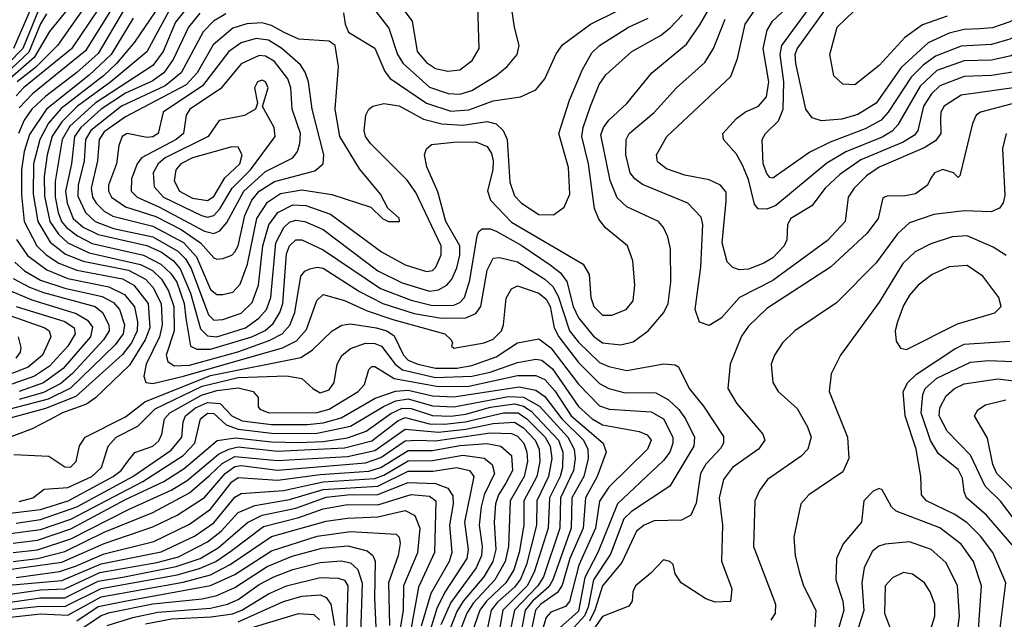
# Model space of a CAD drawing. Extents: x 997026 to 1115308, y 536381 to 619039.
# Tile 98 of 256: x 1005007 to 1008247, y 572365 to 574340. Entities that reach past the tile are written whole.
import ezdxf

# ---------------------------------------------------------------- set-up
doc = ezdxf.new("R2010")
doc.units = 0

msp = doc.modelspace()

# ---------------------------------------------------------------- linework, layer by layer
at = {"layer": '0CON20XD'}
for points in [[(1006415, 574169.5), (1006455, 574174.2), (1006496, 574205), (1006518.2, 574245), (1006514.3, 574385), (1006505.3, 574415), (1006445, 574482.3), (1006333.6, 574553.6), (1006285, 574591.9), (1006245, 574605.2), (1006195, 574604.6), (1006184.7, 574595), (1006179.1, 574575), (1006184.3, 574505), (1006215, 574445.4), (1006298.1, 574335), (1006314.3, 574235), (1006345, 574199.1), (1006375, 574179.3), (1006415, 574169.5)], [(1005271, 574455), (1005130.7, 574255), (1005058.2, 574181.8), (1004997.9, 574135)], [(1007662.5, 573867.5), (1007495, 573727.7), (1007465, 573715.7), (1007436.7, 573716.7), (1007425, 573732), (1007405, 573813.5), (1007385, 573860.9), (1007365, 573896.5), (1007322.2, 573945), (1007320.5, 573965), (1007365, 574014.5), (1007395, 574036.2), (1007438.1, 574055), (1007464.3, 574085.7), (1007471.7, 574135), (1007453, 574245), (1007466.9, 574305), (1007483.8, 574335), (1007644.3, 574485)], [(1008059, 574351), (1007977.3, 574322.7), (1007919, 574281), (1007835, 574188.9), (1007755, 574125.5), (1007715, 574126.9), (1007685.6, 574155), (1007672.9, 574225), (1007696.6, 574315), (1007863.4, 574476.6)], [(1005342.1, 574427.9), (1005223.6, 574236.5), (1005048.8, 574095), (1005005, 574049.6)], [(1008451.2, 574375), (1008265, 574274.9), (1008205, 574258.3), (1008105, 574252.8), (1008020.6, 574219.4), (1007979.7, 574190.3), (1007940.1, 574149.9), (1007865.1, 574034.9), (1007841.2, 574008.8), (1007789.4, 573980.6), (1007673.8, 573936.2), (1007607.2, 573902.8), (1007485, 573818.2), (1007475, 573820.4), (1007465, 573832.7), (1007453, 573865), (1007449.5, 573945), (1007461.2, 573965), (1007503.7, 574006.3), (1007519.3, 574045), (1007521.4, 574135), (1007509.7, 574225), (1007514.9, 574255.1), (1007639.1, 574425)], [(1008586.2, 574425), (1008495, 574327.9), (1008472.1, 574315), (1008385, 574288.1), (1008269.3, 574220.7), (1008205, 574206.6), (1008115, 574204.6), (1008025, 574172.1), (1007969.6, 574120.4), (1007896.4, 573993.6), (1007877.8, 573972.2), (1007845, 573952.7), (1007725, 573904.6), (1007662.5, 573867.5)], [(1005078.7, 574395), (1005016.6, 574245), (1004918.6, 574145)], [(1005195.8, 574414.2), (1005105, 574300.4), (1005054, 574215), (1004975, 574145.4)], [(1005055.8, 574405), (1004986.3, 574245)], [(1005485.5, 574415), (1005383.9, 574265), (1005324.8, 574195.2), (1005282.7, 574155), (1005143.1, 574046.9), (1005101.3, 573998.7), (1005072.5, 573945), (1005052, 573865), (1005051.2, 573765), (1005065.8, 573675), (1005107.2, 573607.2), (1005157.1, 573567.1), (1005215, 573543.9), (1005365, 573514.7), (1005420.2, 573485), (1005445, 573459.3), (1005472.3, 573405), (1005475.7, 573335), (1005466.4, 573295), (1005422.4, 573205), (1005415.3, 573165.3), (1005421.9, 573145), (1005445, 573141.9), (1005545.5, 573165.5), (1005871.3, 573258.7), (1005917.6, 573282.4), (1005950.9, 573319.1), (1005984.9, 573415.1), (1006005, 573434.7), (1006075, 573414.8), (1006150.3, 573380.3), (1006235, 573351.9), (1006405.7, 573305), (1006426.2, 573285), (1006431.2, 573275), (1006427.5, 573265), (1006435, 573257.5), (1006535, 573275.7), (1006565, 573287.9), (1006592.3, 573315), (1006599.2, 573335), (1006607.5, 573422.5), (1006625, 573453.8), (1006645, 573462.9), (1006715, 573438.6), (1006739.2, 573419.2), (1006752, 573395), (1006765.3, 573325), (1006780.9, 573295), (1006845, 573210.9), (1006915, 573141.6), (1006945, 573125.5), (1006995, 573111.4), (1007100.4, 573110.4), (1007141.7, 573088.3), (1007175.8, 573055.8), (1007197.1, 573025), (1007226.8, 572965), (1007224.7, 572935), (1007146.1, 572803.9), (1007020.1, 572719.9), (1006995, 572695.6), (1006950.7, 572579.3), (1006895.4, 572494.6), (1006877.1, 572405), (1006865, 572376.3), (1006797.7, 572302.3)], [(1005577.5, 574405), (1005519.1, 574330.9), (1005478.6, 574235), (1005445, 574189.2), (1005254.9, 574065), (1005171.5, 573988.5), (1005146.6, 573945), (1005123.6, 573806.4), (1005123.2, 573755), (1005132.9, 573705), (1005144.7, 573675), (1005160.8, 573655), (1005197.3, 573627.3), (1005245, 573602.9), (1005414.4, 573564.4), (1005471, 573535), (1005504.2, 573504.2), (1005523.4, 573475), (1005547.3, 573405), (1005553.3, 573356.7), (1005569.1, 573265), (1005590, 573255), (1005635, 573254.4)], [(1005635, 573254.4), (1005770.6, 573295), (1005814, 573316), (1005840.9, 573339.1), (1005862.7, 573375), (1005872.7, 573405), (1005885, 573568.5), (1005895, 573595.3), (1005915, 573614.4), (1005935, 573614.4), (1006005, 573581.3), (1006194.3, 573454.3), (1006295, 573415.6), (1006365, 573398), (1006435, 573399.7), (1006455, 573408.1), (1006470, 573425), (1006487.8, 573482.2), (1006512.2, 573627.8), (1006517.4, 573642.6), (1006528.8, 573651.2), (1006555, 573651.2), (1006575, 573642.8), (1006657, 573597), (1006751.9, 573531.9), (1006786.4, 573506.4), (1006807.5, 573477.5), (1006827.5, 573395), (1006845, 573358.1), (1006895, 573297.9), (1006925, 573275.6), (1006985, 573268.5), (1007025, 573278.8), (1007075, 573315.3), (1007126.3, 573375), (1007140.5, 573405), (1007149.3, 573475), (1007148.6, 573585), (1007139.7, 573625), (1007125.7, 573655.7), (1007109.1, 573675), (1007005, 573722.9), (1006973.3, 573753.3), (1006950.2, 573810.2), (1006919.1, 573960.9), (1006927.4, 573985), (1006945, 574008.4), (1007005, 574063.8), (1007086.7, 574165), (1007200.6, 574259.4), (1007245, 574322.7), (1007293, 574407)], [(1006156.5, 574395), (1006221.7, 574311.7), (1006249.7, 574225), (1006268.4, 574195), (1006355, 574117.7), (1006416.6, 574096.6), (1006455, 574094.2)], [(1006425, 574038.1), (1006485, 574042.5), (1006565, 574072.4), (1006654.7, 574085.3), (1006705, 574108.9), (1006734.7, 574145.3), (1006772.4, 574227.6), (1006792.8, 574257.2), (1006885.5, 574324.5), (1007064.6, 574415)], [(1006455, 574094.2), (1006495, 574106.8), (1006573.8, 574155), (1006611.1, 574185), (1006644.1, 574225), (1006650.3, 574255), (1006634.7, 574315), (1006621.8, 574405)], [(1008281.7, 574168.3), (1008205, 574155.9), (1008115, 574152.2), (1008035, 574122.2), (1008007.1, 574095), (1007981.2, 574055), (1007961.7, 573975), (1007950.9, 573959.1), (1007913.9, 573936.1), (1007775, 573878.3), (1007705, 573830.2), (1007657.2, 573785), (1007613, 573727), (1007544.1, 573685), (1007533.1, 573665), (1007530.8, 573615), (1007522.8, 573595), (1007485, 573555.2), (1007455, 573537.8), (1007405, 573518.5), (1007375.6, 573515.6), (1007353, 573523), (1007335, 573542.5), (1007317.9, 573605), (1007331.9, 573741.9), (1007331.8, 573771.8), (1007312.7, 573795), (1007275, 573812), (1007195, 573827.7), (1007135, 573848.1), (1007105, 573871.1), (1007102.5, 573895), (1007136.2, 573955), (1007347.2, 574152.8), (1007368.6, 574211.4), (1007394, 574325), (1007442.2, 574395)], [(1008385.6, 574394.4), (1008265, 574332.9), (1008207.7, 574312.3), (1008165, 574309.1), (1008115, 574307.2), (1008065, 574295.7), (1007996.7, 574263.3), (1007907.4, 574182.6), (1007825.2, 574065), (1007765, 574026.8), (1007711.8, 574011.8), (1007645, 574006.2), (1007615, 574016.2), (1007593.4, 574045), (1007560.5, 574195), (1007559, 574225), (1007565, 574243.8), (1007667.6, 574385)], [(1005095, 574358.5), (1005075, 574325.5), (1005037.2, 574232.8), (1004959.6, 574160.4)], [(1005266, 574375), (1005176.7, 574243.3), (1005019, 574115), (1004995, 574088.5)], [(1005351, 574375), (1005265, 574228), (1005195, 574165.1), (1005092.6, 574087.4), (1005046.6, 574045), (1005021.6, 574008.4), (1005003.1, 573965)], [(1005505, 574381.4), (1005425, 574233.4), (1005306.6, 574135), (1005197.3, 574055), (1005145, 574003.5), (1005113.8, 573956.2), (1005097.4, 573895), (1005087.3, 573822.7), (1005088.7, 573758.7), (1005105.9, 573675), (1005133.8, 573633.8), (1005164.8, 573605), (1005235, 573571.9), (1005403.6, 573533.6), (1005443.4, 573513.4), (1005473.7, 573485), (1005496.2, 573446.2), (1005514.1, 573395), (1005514.5, 573315), (1005488.4, 573235), (1005493.7, 573213.7), (1005515, 573199.6), (1005565, 573202.2), (1005724.5, 573245.5), (1005827.3, 573282.7), (1005869.8, 573305), (1005896.1, 573333.9), (1005911.7, 573375), (1005931.7, 573495), (1005945, 573511.3), (1005961, 573519), (1005985, 573524.8), (1006005, 573521.3), (1006125, 573444.6), (1006201.4, 573405), (1006305, 573371.6), (1006395, 573357.2), (1006475, 573357.8), (1006508, 573372), (1006523.8, 573395), (1006545.4, 573514.6), (1006565, 573554.6), (1006585, 573556.9), (1006645, 573542.6), (1006735, 573485.1), (1006760.6, 573460.6), (1006778.6, 573428.6), (1006815.9, 573315), (1006845, 573277.8), (1006915, 573211.2), (1006945, 573197.4), (1007005, 573184.3), (1007126.2, 573206.2), (1007163.2, 573203.2), (1007175, 573196.2), (1007209.3, 573125), (1007256.9, 573066.9), (1007323, 572967), (1007322.4, 572945), (1007312.8, 572927.2), (1007265, 572876.2), (1007247.5, 572845), (1007233, 572747), (1007215, 572707.9), (1007185, 572691.4), (1007095, 572689.2), (1007061.5, 572675), (1007036.8, 572655), (1006987.7, 572552.3), (1006924.3, 572475.7), (1006899.7, 572395), (1006881.3, 572358.7)], [(1005599.1, 574360.9), (1005561.7, 574315), (1005511.8, 574208.2), (1005480.4, 574165), (1005442.8, 574137.2), (1005355, 574097.5), (1005275, 574045.3), (1005208.2, 573985), (1005187, 573955), (1005176.9, 573865), (1005157.1, 573775), (1005162.6, 573735), (1005182.9, 573685), (1005215, 573656.8), (1005265, 573631.8), (1005425, 573596), (1005473.7, 573573.7), (1005512.3, 573545), (1005535, 573519.1), (1005568.9, 573438.9), (1005601.2, 573321.2), (1005625, 573298), (1005655, 573294.9)], [(1005685, 574359.3), (1005644.8, 574335), (1005610.9, 574299.1), (1005537.5, 574165), (1005485, 574121.2), (1005342, 574055), (1005240.5, 573975), (1005223.3, 573945), (1005218.5, 573875), (1005198.6, 573795), (1005197.9, 573757.9), (1005222.6, 573705), (1005255, 573674.7), (1005315, 573652), (1005445, 573624.6), (1005527.4, 573577.4), (1005551.8, 573551.8), (1005570.4, 573520.4), (1005628.2, 573368.2), (1005645, 573350.6)], [(1006072, 574362), (1006077.5, 574325), (1006088.7, 574298.7), (1006175, 574246.1), (1006208.7, 574168.7), (1006226.2, 574146.2), (1006344.9, 574064.9), (1006425, 574038.1)], [(1005379.9, 574345), (1005307.1, 574225), (1005235, 574156.5), (1005094.8, 574045.2), (1005038.5, 573961.5), (1005021.4, 573905), (1005012.3, 573845), (1005012.5, 573762.5), (1005021.8, 573675), (1005062.9, 573595), (1005093.9, 573565), (1005135, 573537.7), (1005194.7, 573514.7), (1005345, 573485.7), (1005381.7, 573465), (1005429.4, 573405), (1005434.7, 573325), (1005419.9, 573285), (1005368.4, 573201.6), (1005255.8, 573094.2), (1005226, 573074), (1005147.5, 573045), (1005107.4, 573022.6), (1005048, 572992), (1004949.4, 572955)], [(1005655, 573434.2), (1005675, 573434.7), (1005708.2, 573441.8), (1005731.8, 573468.2), (1005755.8, 573534.2), (1005786.7, 573685), (1005821.8, 573738.2), (1005865, 573767.3), (1005935, 573779.7), (1006033.9, 573763.9), (1006161.8, 573721.8), (1006200, 573685), (1006220, 573675), (1006256, 573675), (1006255, 573686), (1006218.6, 573718.6), (1006194.4, 573765), (1006125, 573848.2), (1006060, 573955), (1006044.8, 574045.2), (1006055.5, 574185), (1006044.5, 574254.5), (1006025, 574268.9), (1005925, 574275.5), (1005877.1, 574297.1), (1005835, 574320.7), (1005805, 574329), (1005754, 574326), (1005708.5, 574311.5), (1005642.9, 574257.1), (1005590.7, 574165), (1005554.7, 574125.3), (1005355, 574020.1), (1005285, 573970.1), (1005267.9, 573945), (1005262.2, 573875), (1005241.5, 573785), (1005246.2, 573755), (1005258.5, 573735), (1005285, 573708.8), (1005312.8, 573692.7), (1005445, 573659.5), (1005545.8, 573605.8), (1005588.4, 573558.4), (1005635, 573451.1), (1005655, 573434.2)], [(1005645, 573350.6), (1005675, 573352.7), (1005735, 573373.3), (1005772.1, 573407.9), (1005792.2, 573465), (1005806.3, 573595), (1005826, 573664), (1005856.2, 573705), (1005905, 573729.9), (1005947.7, 573727.7), (1006029.2, 573699.2), (1006197.6, 573575), (1006275, 573532.5), (1006345, 573510.2), (1006365, 573513.8), (1006376.5, 573525), (1006393.7, 573565), (1006393.4, 573595), (1006310.2, 573770.2), (1006281.5, 573811.5), (1006161.3, 573931.3), (1006144.3, 573955), (1006140.3, 573975), (1006146, 574025), (1006155.3, 574044.7), (1006168.6, 574055), (1006205, 574063.2), (1006255, 574055.6), (1006335, 574012.2), (1006396.1, 573996.1), (1006465, 573992.4), (1006545, 574004.5), (1006575, 573996.8), (1006597.3, 573975), (1006610.3, 573945), (1006619.5, 573805), (1006635, 573760), (1006658.2, 573735), (1006715, 573698.1), (1006763.1, 573696.9), (1006798, 573722), (1006816.6, 573765), (1006813, 573853), (1006780.7, 573965), (1006815.8, 574074.2), (1006858.3, 574175), (1006889.5, 574230.5), (1006914.2, 574255), (1007009.6, 574315), (1007075.1, 574344.9)], [(1005655, 573294.9), (1005750, 573325), (1005793.7, 573356.3), (1005818.9, 573385), (1005832.9, 573425), (1005849.4, 573605), (1005875.5, 573655), (1005895, 573672.5), (1005915, 573679.7), (1005945, 573675.4), (1006005, 573648.6), (1006185, 573513), (1006265, 573473.1), (1006355, 573446.1), (1006385, 573449.7), (1006412.6, 573465), (1006429.1, 573485), (1006445, 573522.7), (1006455, 573564), (1006454.9, 573595), (1006409, 573675), (1006382.5, 573772.5), (1006346.8, 573855), (1006339.2, 573895), (1006345.4, 573914.6), (1006361.8, 573928.2), (1006434, 573936), (1006507.2, 573937.2), (1006545, 573921.8), (1006559, 573899), (1006564.5, 573875), (1006563.2, 573845), (1006546.1, 573776.1), (1006556.1, 573745), (1006625, 573672.3), (1006860.4, 573535), (1006880.3, 573500.3), (1006886.5, 573425), (1006896.2, 573395), (1006925, 573366.5), (1006955, 573366.7), (1007002.2, 573385), (1007025, 573414), (1007031.1, 573465), (1007023.8, 573545), (1007006.4, 573595), (1006933.9, 573653.9), (1006912.3, 573682.3), (1006898.1, 573718.1), (1006878.7, 573865), (1006857, 573955), (1006861.3, 573985), (1006885.5, 574055), (1006913.5, 574126.5), (1006935, 574157.5), (1007020.8, 574235), (1007115, 574287.4), (1007147.3, 574312.7), (1007188, 574355)], [(1008285, 574115.9), (1008105, 574091.2), (1008048.6, 574055), (1008038, 574035), (1008036.6, 574013.4), (1008037.4, 573965), (1008019.8, 573940.2), (1007982.7, 573917.3), (1007835, 573854.1), (1007793.8, 573825), (1007752.2, 573785), (1007733.2, 573755), (1007723.3, 573675), (1007665, 573612.3), (1007485, 573480.6), (1007375.4, 573424.6), (1007315, 573356.9), (1007275, 573332.7), (1007243.5, 573343.5), (1007229.7, 573385), (1007248.3, 573525), (1007254.2, 573665), (1007249.2, 573689.2), (1007205.6, 573735.6), (1007056.5, 573796.5), (1007030.7, 573815), (1007015.2, 573835.2), (1007001.2, 573895), (1007002.4, 573945), (1007011.9, 573965), (1007095, 574033.6), (1007168, 574115), (1007261, 574199), (1007290.2, 574245), (1007328.3, 574341.7)], [(1005655, 573550.7), (1005675, 573552.7), (1005705, 573564), (1005715.1, 573574.9), (1005725.1, 573595), (1005747.3, 573695), (1005770.6, 573745), (1005795, 573774.9), (1005845, 573806.9), (1005977.8, 573842.2), (1006004.8, 573865.2), (1006007, 573895), (1005968.9, 574045), (1005956.7, 574135), (1005946.4, 574166.4), (1005930.5, 574190.5), (1005869.4, 574245), (1005825, 574272.2), (1005785, 574277.8), (1005735, 574263), (1005694.8, 574235), (1005608.4, 574121.6), (1005478.4, 574035), (1005462.6, 573965), (1005445, 573953.7), (1005425, 573951.5), (1005360, 573965), (1005343.8, 573955), (1005333.2, 573925), (1005325.2, 573865), (1005298.8, 573795), (1005299, 573775), (1005308.5, 573755), (1005355, 573722.9), (1005455, 573691.8), (1005538.4, 573648.4), (1005601.5, 573605), (1005645, 573555.9), (1005655, 573550.7)], [(1005645, 573635.4), (1005665, 573644.1), (1005687.8, 573672.2), (1005743.7, 573775), (1005815, 573839.4), (1005905.3, 573885), (1005920.5, 573905), (1005928.7, 573931.3), (1005930.2, 573965), (1005902.7, 574045), (1005898.5, 574115), (1005889.4, 574145), (1005845, 574201.5), (1005815, 574219), (1005795, 574221.5), (1005735, 574193.7), (1005667.9, 574112.1), (1005566.9, 574045), (1005554, 574025), (1005545.6, 573965), (1005521.2, 573945), (1005407.7, 573885), (1005393.5, 573865), (1005374.5, 573815), (1005373.5, 573775), (1005393.3, 573755), (1005465, 573723.8), (1005615, 573643), (1005645, 573635.4)], [(1005625, 573689.5), (1005645, 573694.5), (1005665, 573716.9), (1005705.3, 573785), (1005766.5, 573845), (1005847.4, 573955), (1005844.2, 573985), (1005805.9, 574054.1), (1005824.6, 574115), (1005815.4, 574135), (1005805, 574140.9), (1005788.9, 574135), (1005778.8, 574115), (1005788.8, 574065), (1005782.5, 574045), (1005746, 574024), (1005662.8, 574007.2), (1005626.7, 573955), (1005485.5, 573885), (1005462.1, 573865), (1005445.8, 573835), (1005449.5, 573789.5), (1005479.7, 573755), (1005605, 573694.4), (1005625, 573689.5)], [(1008305, 574071), (1008168.1, 574035), (1008154.5, 574025), (1008142.5, 573997.5), (1008100, 573825), (1008095, 573820), (1008080, 573835), (1008045, 573846), (1008016.7, 573835), (1008005, 573817.5), (1007994.2, 573795), (1007955, 573766.2), (1007915, 573758.7), (1007865, 573759.5), (1007847.3, 573752.7), (1007831.9, 573685), (1007794.7, 573635), (1007675, 573524.8), (1007465, 573388.2), (1007405, 573330.4), (1007382.3, 573297.7), (1007344.7, 573205), (1007337.2, 573125), (1007365, 573076.4), (1007452.5, 572975), (1007459.1, 572955), (1007438.2, 572925), (1007351.8, 572865), (1007322.6, 572825), (1007308.2, 572765), (1007319.6, 572675), (1007316.3, 572556.3), (1007350, 572465), (1007345.8, 572424.2), (1007295, 572421.1), (1007265, 572432.2), (1007183.8, 572485), (1007163.3, 572515), (1007156.7, 572545), (1007145.7, 572555.7), (1007125, 572561.2), (1007083.3, 572516.7), (1007032.9, 572475), (1007024.3, 572455), (1007022, 572425), (1007011.7, 572408.3), (1006925, 572374.5), (1006827, 572235)], [(1008252.6, 573965), (1008240.3, 573915), (1008249, 573761), (1008243.2, 573736.8), (1008231.1, 573718.9), (1008203.2, 573706.8), (1008115, 573709.7), (1008015, 573697.9), (1007935, 573670.5), (1007895.7, 573634.3), (1007825, 573538.7), (1007695, 573406.9), (1007557.8, 573315), (1007516.5, 573275), (1007490, 573235), (1007479.6, 573205), (1007485.5, 573145), (1007503.1, 573115), (1007565, 573059.5), (1007599, 572999), (1007611.5, 572965), (1007600.4, 572925), (1007578.1, 572901.9), (1007467.5, 572825), (1007441.3, 572788.7), (1007426.2, 572755), (1007421.3, 572605), (1007493.5, 572415), (1007492.7, 572385), (1007478.3, 572361.7)], [(1005625, 573744.3), (1005645, 573757.5), (1005681.4, 573818.6), (1005731, 573865), (1005738.8, 573895), (1005725, 573919.6), (1005705, 573921.2), (1005575, 573884.6), (1005536.8, 573865), (1005520.6, 573845), (1005515, 573808.8), (1005532.4, 573775), (1005575, 573752.1), (1005625, 573744.3)], [(1004996.2, 573616.2), (1005032.6, 573562.6), (1005095.4, 573515.4), (1005165, 573486.9), (1005299.6, 573459.6), (1005352, 573435), (1005384.4, 573394.4), (1005394.3, 573344.3), (1005393.3, 573315), (1005374.4, 573275.6), (1005345, 573236.6), (1005191.4, 573098.6), (1005091.1, 573058.9), (1004868.3, 572998.3)], [(1008252.5, 573562.5), (1008210.6, 573590.6), (1008125, 573627.6), (1008075, 573624.8), (1008005, 573601.7), (1007953.8, 573575), (1007912.8, 573537.2), (1007835, 573408.9), (1007707.3, 573235), (1007677, 573173), (1007670.9, 573115), (1007731.1, 572965), (1007734.7, 572895), (1007715, 572850.9), (1007603.5, 572775), (1007577.5, 572745), (1007554.6, 572635), (1007558, 572575), (1007571.5, 572521.5), (1007586.5, 572475), (1007626.4, 572395), (1007621.8, 572325)], [(1004990.9, 573540.9), (1005022.6, 573512.6), (1005075, 573482.2), (1005155, 573455.3), (1005278.5, 573428.5), (1005315, 573408.6), (1005335.1, 573385), (1005352, 573335), (1005347, 573305), (1005321.3, 573268.7), (1005245.1, 573195), (1005174.3, 573125.7), (1005100.3, 573089.7), (1004978, 573058)], [(1007925, 573253.5), (1008092.3, 573337.7), (1008215.6, 573374.4), (1008236.2, 573395), (1008228.9, 573425), (1008176.2, 573495), (1008125, 573529.7), (1008065, 573525.3), (1008009.1, 573500.9), (1007963.8, 573465), (1007935, 573432.1), (1007915, 573398.9), (1007895.3, 573345), (1007887.8, 573315), (1007891.1, 573281.1), (1007905, 573257.5), (1007925, 573253.5)], [(1004985, 573487.7), (1005038.6, 573458.6), (1005085, 573440.8), (1005255.4, 573395.4), (1005278.6, 573375), (1005300.1, 573335), (1005300.8, 573315), (1005282.8, 573285), (1005180.8, 573175), (1005141.9, 573141.9), (1005085, 573112.2), (1005005, 573089)], [(1004976.6, 573446.6), (1005046.6, 573416.6), (1005192.5, 573372.5), (1005229.6, 573349.6), (1005246.7, 573326.7), (1005239.1, 573295), (1005149.2, 573190.8), (1005085, 573144.2), (1005005.3, 573115)], [(1004995, 573395.3), (1005154.8, 573345.2), (1005185.8, 573325), (1005189.3, 573305), (1005165, 573264.8), (1005105, 573198.4), (1005055, 573165.7), (1004965, 573134)], [(1004955, 573372.3), (1005036.3, 573343.7), (1005089.2, 573325), (1005103.6, 573315), (1005109.3, 573295), (1005081.2, 573235), (1005034, 573195), (1004945, 573160.2)], [(1004987.6, 572907.6), (1005102.4, 572902.4), (1005155, 572867.5), (1005174, 572866), (1005192.5, 572885), (1005203.4, 572936.6), (1005222.5, 572965), (1005355, 573032.2), (1005418.6, 573081.4), (1005635, 573167.7), (1005932.3, 573227.7), (1005969.2, 573250.8), (1006034.5, 573315.5), (1006066.2, 573333.8), (1006095, 573337.7), (1006180, 573325), (1006214.5, 573314.5), (1006238.8, 573298.8), (1006269.4, 573235), (1006285, 573218.6), (1006316.7, 573205), (1006375, 573192.4), (1006445, 573191.7), (1006495, 573200.3), (1006575, 573229), (1006645, 573275.2), (1006715, 573288.5), (1006755, 573259), (1006845, 573138.8), (1006915, 573068.3), (1006946.9, 573056.9), (1007085, 573048.6), (1007124.8, 573025), (1007155.7, 572965), (1007156.3, 572945), (1007146.1, 572915), (1007125, 572888.4), (1006974.3, 572745.7), (1006908.9, 572585), (1006866.8, 572503.2), (1006845, 572391.6), (1006772.9, 572327.1)], [(1005001.1, 573295), (1005010.6, 573260.6), (1005007.8, 573245), (1004993.5, 573225)], [(1005005, 572753.5), (1005050, 572765), (1005086.6, 572793.4), (1005165, 572799.1), (1005244, 572835), (1005276.3, 572865), (1005297.2, 572935), (1005323.9, 572965), (1005395, 573000.5), (1005452.2, 573057.8), (1005607.4, 573132.6), (1005725, 573161.2), (1005885, 573166.8), (1005935, 573157.9), (1005971.7, 573125), (1005995, 573110.6), (1006025, 573120.5), (1006041.1, 573145), (1006050.8, 573205), (1006066.8, 573233.2), (1006095, 573257.3), (1006145, 573274.6), (1006175, 573273.8), (1006197, 573265), (1006242.6, 573205), (1006266.7, 573186.7), (1006375, 573161.8), (1006494.2, 573165.8), (1006555, 573179.3), (1006645, 573210.9), (1006705, 573221.3), (1006725, 573217.9), (1006759.9, 573189.9), (1006845, 573066.2), (1006891, 573025), (1006925, 573005.1), (1007045, 572984), (1007072, 572972), (1007084.7, 572955), (1007072.5, 572925), (1006945, 572800.6), (1006914.5, 572754.5), (1006901, 572665), (1006846.4, 572543.6), (1006815.9, 572424.1), (1006802.8, 572407.2), (1006755, 572388.6), (1006739.2, 572370.8), (1006716.6, 572295)], [(1008275, 572157.5), (1008235.8, 572265.8), (1008230, 572305), (1008235, 572353.8), (1008252, 572485), (1008208.7, 572585), (1008168.5, 572638.5), (1008123.6, 572683.6), (1008081.7, 572711.7), (1007990.8, 572755), (1007974.7, 572775), (1007972, 572835), (1007957, 572925), (1007920.8, 573035), (1007913.5, 573115), (1007929.1, 573145), (1007957.6, 573172.4), (1008083.8, 573256.2), (1008115, 573271), (1008265, 573280.9)], [(1005363.4, 572886.6), (1005385.6, 572914.4), (1005445, 572934.8), (1005465, 572952.9), (1005474.8, 572975), (1005483.1, 573025), (1005501.2, 573045), (1005605, 573102.9), (1005655, 573118.2), (1005725, 573127.2), (1005774.5, 573115), (1005791.9, 573095), (1005791.9, 573065), (1005797, 573057), (1005826.2, 573045), (1005985, 573045.7), (1006025, 573057.1), (1006120.5, 573115), (1006141.3, 573138.7), (1006155, 573187.5), (1006165, 573197.3), (1006175, 573197.7), (1006238.5, 573158.5), (1006385, 573131.3), (1006485, 573133.3), (1006645, 573167.5), (1006705, 573167.9), (1006735, 573154.3), (1006767.2, 573117.2), (1006821.7, 573035), (1006926.5, 572945), (1006936.5, 572915), (1006906.8, 572835), (1006868.2, 572765), (1006860.5, 572665), (1006817.1, 572565), (1006792.1, 572477.9), (1006776.3, 572453.7), (1006721.5, 572415), (1006703.9, 572395), (1006683.6, 572295)], [(1008305, 572571.8), (1008187.8, 572707.8), (1008122.9, 572765), (1008114.7, 572785), (1008109.7, 572830.3), (1008095, 572858.2), (1008030.1, 572910.1), (1008003.9, 572953.9), (1007973.4, 573045), (1007979, 573105), (1007986.5, 573125), (1008025, 573159), (1008135, 573211.9), (1008195, 573217.7), (1008275, 573213.5)], [(1004995, 572681.9), (1005075, 572693.4), (1005195, 572735.1), (1005378.8, 572835), (1005505, 572921.6), (1005539.7, 572965), (1005544.9, 573015), (1005552.6, 573035), (1005585, 573061.5), (1005625, 573079.1), (1005666.2, 573076.2), (1005705.1, 573035), (1005738.9, 573018.9), (1005835, 573006.7), (1005953.5, 573006.5), (1006005, 573011.5), (1006065, 573028.1), (1006176.4, 573093.6), (1006243.2, 573116.8), (1006285, 573119.6), (1006365, 573101.4), (1006435, 573098), (1006650.7, 573130.8), (1006705, 573120.1), (1006735, 573099.2), (1006790.8, 573025), (1006862.4, 572955), (1006876.3, 572925), (1006877.4, 572895), (1006863.2, 572835), (1006823.9, 572765), (1006821.4, 572665), (1006761.6, 572495), (1006747.7, 572472.3), (1006694.4, 572425), (1006670.1, 572395), (1006650.9, 572295)], [(1008303.5, 572663.5), (1008234.2, 572754.2), (1008183.8, 572803.8), (1008135.9, 572905.9), (1008058.9, 572985), (1008032.2, 573035), (1008035, 573061.9), (1008055, 573101.2), (1008082.5, 573125), (1008115, 573140.6), (1008225, 573156.4), (1008375, 573137.8)], [(1004975, 572647.5), (1005075, 572660.6), (1005175, 572694.8), (1005411.6, 572818.4), (1005545, 572904.2), (1005582.8, 572945), (1005601.3, 573025), (1005625, 573044), (1005645, 573042.7), (1005685.7, 573005.7), (1005725, 572991.6), (1005845, 572977.4), (1005985, 572978.2), (1006095, 573001.3), (1006203.7, 573066.3), (1006244.2, 573084.2), (1006285, 573090.6), (1006365, 573067.7), (1006435, 573064.3), (1006615, 573099), (1006665, 573096.8), (1006717, 573067), (1006810.6, 572965), (1006831.1, 572925), (1006834.5, 572895), (1006829.4, 572855), (1006786, 572765), (1006783.6, 572665), (1006729.9, 572505), (1006712, 572475), (1006635.3, 572395), (1006611.5, 572285)], [(1004985, 572615.6), (1005065, 572625.9), (1005175, 572662.6), (1005355, 572759.7), (1005480.7, 572819.3), (1005548.2, 572861.8), (1005656.2, 572953.8), (1005717.3, 572962.7), (1005835, 572949), (1005925, 572947.5), (1006005, 572950.4), (1006085, 572962.4), (1006147.2, 572985), (1006227.4, 573042.6), (1006265, 573060), (1006295, 573059.7), (1006365, 573036), (1006425, 573033.8), (1006475, 573041), (1006556.2, 573063.8), (1006635, 573074.9), (1006665, 573066.7), (1006690.1, 573050), (1006779.9, 572955), (1006794, 572915), (1006793.2, 572865), (1006784.7, 572835), (1006750.1, 572765), (1006745.7, 572665), (1006700.1, 572519.9), (1006676.2, 572475), (1006596.5, 572395), (1006578.8, 572295)], [(1008292.1, 572775), (1008222.7, 572845), (1008209.4, 572875), (1008191.8, 572961.8), (1008148.9, 573035), (1008159.2, 573055), (1008185, 573071.7), (1008251.9, 573088.1)], [(1004985.2, 572584.8), (1005065, 572594), (1005175, 572629.7), (1005365, 572727.1), (1005505, 572790.4), (1005557.5, 572822.5), (1005661.3, 572908.7), (1005695, 572925.8), (1005725, 572932.5), (1005855, 572918.5), (1006075, 572929.4), (1006165, 572953), (1006251.3, 573018.7), (1006275, 573029.4), (1006355, 573009.2), (1006405, 573007.3), (1006472.8, 573015), (1006598.2, 573045), (1006646.6, 573045), (1006675.4, 573025.4), (1006735.8, 572965), (1006751.9, 572935), (1006757.9, 572895), (1006746.8, 572835), (1006708.9, 572755), (1006707.4, 572675), (1006673.9, 572545), (1006655, 572496.9), (1006635, 572470.8), (1006578.8, 572421.2), (1006558.1, 572395), (1006539.6, 572305)], [(1004985, 572555.9), (1005065, 572564.9), (1005155, 572588.7), (1005285, 572652.5), (1005445, 572716.3), (1005565, 572781.2), (1005631.2, 572838.8), (1005672.4, 572877.6), (1005715, 572900.7), (1005855, 572888.3), (1006085, 572901.7), (1006175, 572921.3), (1006275, 572991.2), (1006385, 572981), (1006475, 572991.4), (1006565, 573010.2), (1006635, 573014.1), (1006665, 572995.3), (1006703, 572955), (1006716.1, 572925), (1006718.8, 572885), (1006707.9, 572835), (1006665.1, 572755), (1006665.1, 572675), (1006650.2, 572585), (1006632.2, 572527.8), (1006606, 572485), (1006543, 572425), (1006520.6, 572395), (1006485, 572291.2)], [(1004955, 572527), (1005145, 572553.4), (1005285, 572614.9), (1005445, 572669.8), (1005525, 572707.9), (1005615, 572766.2), (1005682.6, 572845), (1005715, 572868.3), (1005735, 572871.2), (1005855, 572856.7), (1006145, 572880.6), (1006195, 572897.4), (1006275, 572952.9), (1006315, 572955.2), (1006375, 572953), (1006555, 572979.1), (1006625, 572976.7), (1006645, 572968.2), (1006665.1, 572945), (1006676, 572915), (1006677.2, 572885), (1006666.8, 572835), (1006620.3, 572755), (1006615.3, 572605.3), (1006604.3, 572555), (1006570.3, 572495), (1006500.2, 572419.8), (1006478.2, 572385), (1006447.2, 572305)], [(1004995, 572502.7), (1005138, 572522), (1005190, 572540), (1005285, 572580.1), (1005448.2, 572621.8), (1005565, 572678.5), (1005635, 572727.9), (1005705, 572817.8), (1005725, 572832.1), (1005855, 572822.8), (1005995, 572841.9), (1006155, 572852.7), (1006195, 572865.1), (1006285, 572921), (1006365, 572921.4), (1006455, 572937.1), (1006545, 572944.3), (1006590, 572935), (1006624.6, 572904.6), (1006627.8, 572855), (1006606.8, 572813.2), (1006582.8, 572775), (1006572.8, 572745), (1006568.4, 572685), (1006573, 572595), (1006563.6, 572555), (1006533.6, 572505), (1006466.1, 572425), (1006445, 572390.9), (1006415.7, 572315)], [(1004895, 572471), (1005145, 572493.3), (1005275, 572547.4), (1005472.6, 572587.4), (1005581.3, 572638.7), (1005645, 572682.3), (1005715, 572767.6), (1005735, 572779.3), (1005875, 572789.5), (1006005, 572817.6), (1006175, 572828.4), (1006205, 572839.2), (1006285, 572887.4), (1006365, 572888.3), (1006465, 572905.4), (1006535, 572896.1), (1006561.9, 572875), (1006569.3, 572845), (1006535.4, 572775), (1006525.1, 572735), (1006519.1, 572675), (1006528.8, 572605), (1006526.7, 572575), (1006508.8, 572535), (1006425, 572420.3), (1006392.9, 572347.1)], [(1004975, 572714.9), (1005075, 572727), (1005166.5, 572755), (1005314.5, 572835), (1005340.3, 572855), (1005363.4, 572886.6)], [(1004952, 572445), (1005075, 572462.3), (1005155, 572465.4), (1005270.8, 572519.2), (1005458.3, 572551.7), (1005528.7, 572571.3), (1005625, 572619.7), (1005669.2, 572655), (1005725, 572716.6), (1005780, 572740), (1005895, 572759.1), (1006005, 572792.2), (1006185, 572803.3), (1006285, 572852.9), (1006366.6, 572853.4), (1006445, 572864.9), (1006486.9, 572855), (1006500.6, 572835), (1006470.1, 572685), (1006482.1, 572595), (1006477.8, 572565), (1006405.1, 572454.9), (1006378.9, 572401.1), (1006352.5, 572315)], [(1004945, 572417.1), (1005075, 572435.3), (1005155, 572436.2), (1005265, 572490.5), (1005351.8, 572505), (1005521.4, 572538.6), (1005600.2, 572565), (1005659.5, 572600.5), (1005755.8, 572684.2), (1005805, 572708.2), (1005915, 572731.2), (1006015, 572767.1), (1006085, 572774.9), (1006185, 572775.5), (1006285, 572815.5), (1006375, 572811.8), (1006415, 572797), (1006431.6, 572771.6), (1006432.8, 572745), (1006420.5, 572675), (1006429, 572585), (1006420, 572555), (1006359.7, 572450.3), (1006327.7, 572342.3)], [(1004885, 572389), (1005075, 572408.4), (1005155, 572406.7), (1005275, 572466.4), (1005525, 572511.7), (1005598.2, 572531.8), (1005651.8, 572555), (1005701.1, 572588.9), (1005809, 572671), (1005925, 572700.3), (1006005, 572728.4), (1006085, 572743), (1006185, 572742.5), (1006295, 572776.5), (1006355, 572770.8), (1006375.5, 572755), (1006371.4, 572585), (1006319.2, 572470.8), (1006293, 572325)], [(1008160.6, 572315), (1008172.2, 572475), (1008145.2, 572555), (1008105, 572612.6), (1008035, 572666), (1007891.1, 572721.1), (1007875.6, 572735.6), (1007845, 572791.5), (1007835, 572795.5), (1007815, 572787.1), (1007784.5, 572755), (1007776.5, 572685), (1007716.1, 572613.9), (1007694.3, 572565.7), (1007691.9, 572495), (1007715.2, 572425), (1007719, 572395), (1007678.1, 572255)], [(1004515, 572335.6), (1004625, 572393.6), (1004715, 572396.3), (1004809, 572371), (1004895, 572363.3), (1005075, 572383), (1005165, 572378.5), (1005275, 572439.4), (1005545, 572487.4), (1005635, 572512), (1005699.7, 572545), (1005835, 572638.1), (1006015, 572688.5), (1006085, 572698.5), (1006185, 572702.6), (1006275, 572723.4), (1006306.8, 572706.8), (1006323.1, 572665), (1006316.1, 572583.9), (1006269.5, 572475), (1006268.5, 572395), (1006248.4, 572275)], [(1005195, 572359.8), (1005265, 572407.5), (1005352.1, 572425), (1005635, 572476.5), (1005715, 572513), (1005835, 572590.7), (1005985, 572638.3), (1006095, 572653.7), (1006245.8, 572645.8), (1006255.8, 572635.8), (1006259.2, 572615), (1006252.5, 572575), (1006220.4, 572485), (1006224.1, 572345)], [(1007775, 572149.4), (1007955, 572154.2), (1008005, 572163.7), (1008035, 572176.6), (1008056.6, 572195), (1008074.2, 572225), (1008085.2, 572265), (1008099.5, 572375), (1008093, 572475), (1008055, 572551.1), (1008006.2, 572595), (1007935, 572620.6), (1007855, 572612.7), (1007834.3, 572605.7), (1007812.2, 572587.8), (1007785.6, 572535), (1007778.3, 572485), (1007785, 572393.8), (1007747.4, 572277.4), (1007745, 572193.3), (1007755, 572164), (1007775, 572149.4)], [(1005207.7, 572332.3), (1005275, 572377.4), (1005302.7, 572387.3), (1005445, 572415.5), (1005607.3, 572432.7), (1005655, 572443.7), (1005715, 572469.8), (1005821.1, 572538.9), (1005902.8, 572572.8), (1006001.1, 572598.9), (1006086.9, 572606.9), (1006150.2, 572590.2), (1006168.3, 572575), (1006176.7, 572556.7), (1006173.8, 572435), (1006180.2, 572315)], [(1005294.2, 572345), (1005378.9, 572371.1), (1005461, 572389), (1005635, 572401.3), (1005690.9, 572415), (1005725, 572430.2), (1005795, 572479.5), (1005842.8, 572505), (1005905, 572528.8), (1005995, 572552.4), (1006065, 572558), (1006095, 572551.3), (1006118.9, 572528.9), (1006134, 572484), (1006128.1, 572315)], [(1007925, 572277.1), (1007955, 572281.8), (1007985, 572303.3), (1008005, 572332.9), (1008018.6, 572375), (1008018.1, 572415), (1008003.3, 572455), (1007983.8, 572485), (1007945, 572513.2), (1007915, 572518.9), (1007878.3, 572501.7), (1007854.8, 572475.2), (1007852.4, 572385), (1007872.8, 572332.8), (1007895.7, 572295.7), (1007925, 572277.1)], [(1005420.3, 572349.7), (1005506.7, 572366.7), (1005636.7, 572373.3), (1005706.5, 572383.5), (1005737.8, 572395), (1005825, 572449.1), (1005885, 572475.8), (1005995, 572502.8), (1006055, 572500.2), (1006075, 572493.8), (1006086.7, 572475), (1006081.7, 572325)], [(1005725, 572356.7), (1005875, 572423.7), (1005935, 572441.4), (1005996.1, 572446.1), (1006015, 572436.4), (1006030, 572415), (1006042.5, 572345)], [(1005735, 572327.3), (1005923.9, 572383.9), (1005975, 572380.6), (1005993.1, 572363.1)]]:
    msp.add_lwpolyline(points, dxfattribs=at)

doc.saveas('drawing.dxf')
